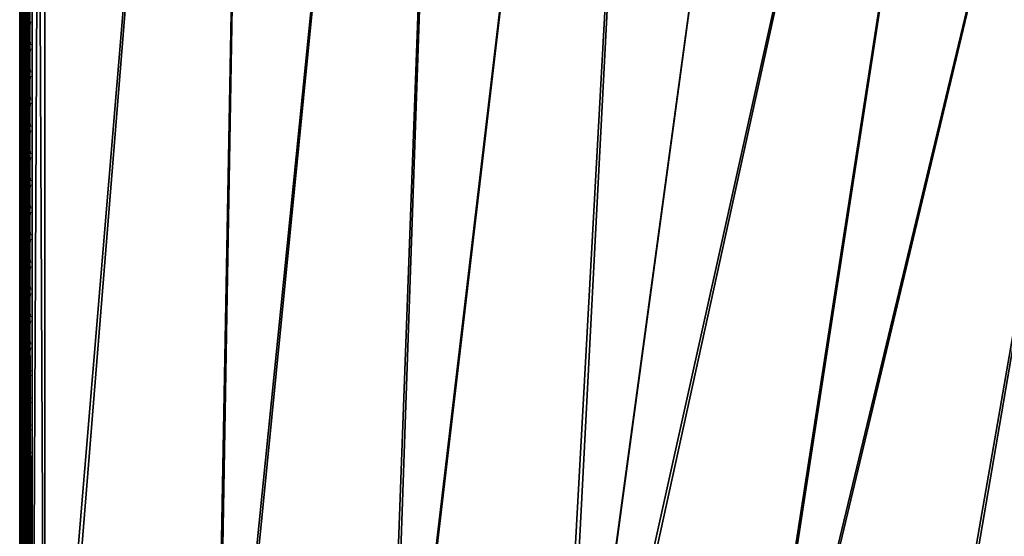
# Model space of a CAD drawing. Header units: inches. Extents: x 0 to 31.9, y -32.8 to 0.
# Tile 9 of 75: x 0 to 9.8, y -22.8 to -17.7. Entities that reach past the tile are written whole.
import ezdxf

# ---------------------------------------------------------------- set-up
doc = ezdxf.new("R2010")
doc.units = ezdxf.units.IN
doc.header["$LTSCALE"] = 0.03937
doc.header["$MEASUREMENT"] = 0
for name, color, linetype in [('A-FURN-3-ST', 151, 'Continuous'), ('A-FURN-3-ST-SEAM', 250, 'Continuous'), ('A-FURN-3-STITCH', 15, 'Continuous')]:
    doc.layers.add(name, color=color, linetype=linetype)

msp = doc.modelspace()

# ---------------------------------------------------------------- meshes
at = {"layer": 'A-FURN-3-ST'}
mesh = msp.add_polyface(dxfattribs=at)
corners = [(6.6975, -1.4634, 18), (8.8741, -1.4486, 17.9626), (6.7276, -1.1805, 17.9626), (4.5529, -1.27, 18), (4.5732, -0.9862, 17.9626), (2.4029, -1.1505, 18), (2.4133, -0.8661, 17.9626), (0.2502, -0.8904, 17.9789), (0.2504, -0.6842, 17.9163), (2.423, -0.6011, 17.8528), (0.2505, -0.494, 17.8148), (2.4312, -0.3735, 17.6781), (0.2507, -0.3274, 17.6781), (0.2508, -0.1906, 17.5116), (2.4374, -0.1988, 17.4505), (0.2509, -0.0889, 17.3215), (2.4412, -0.0888, 17.1854), (0.251, -0.0262, 17.1153), (2.4421, -0.0512, 16.9008), (0.251, -0.0049, 16.9008), (6.8094, -0.407, 17.1854), (8.9878, -0.6412, 16.9008), (6.8131, -0.3695, 16.9008), (4.628, -0.2104, 17.1854), (4.6303, -0.1728, 16.9008), (6.798, -0.5164, 17.4505), (4.6204, -0.3201, 17.4505), (6.7796, -0.6903, 17.6781), (4.6081, -0.4945, 17.6781), (6.7556, -0.9168, 17.8528), (4.592, -0.7217, 17.8528), (6.814, -0.3608, 5.5004), (4.6309, -0.164, 5.5004), (2.4424, -0.0424, 5.5004), (0.251, 0.0039, 5.5004), (6.8101, -0.3985, 5.3089), (4.6284, -0.2019, 5.3089), (2.4412, -0.0803, 5.3089), (0.2509, -0.0341, 5.309), (8.9459, -0.938, 5.0381), (6.7612, -0.858, 5), (6.7815, -0.6676, 5.0381), (4.5953, -0.6628, 5), (4.6091, -0.4718, 5.0381), (4.6207, -0.31, 5.1466), (6.7987, -0.5063, 5.1466), (2.4241, -0.5421, 5), (2.4312, -0.3508, 5.0381), (2.4372, -0.1886, 5.1466), (0.25, -0.4961, 5), (0.2504, -0.3047, 5.0381), (0.2507, -0.1424, 5.1466), (8.919, -1.1276, 5), (5.2701, -27.8952, 5), (3.6033, -27.6896, 5), (1.9287, -27.5614, 5), (0.25, -27.5109, 5), (5.3555, -27.3013, 18), (8.8343, -1.7304, 18), (3.6603, -27.0923, 18), (1.9573, -26.962, 18)]
mesh.append_faces([[corners[k] for k in face] for face in [(0, 1, 2), (0, 2, 3), (3, 2, 4), (3, 4, 5), (5, 4, 6), (5, 6, 7), (8, 6, 9), (10, 9, 11), (10, 11, 12), (12, 11, 13), (13, 11, 14), (13, 14, 15), (15, 14, 16), (15, 16, 17), (17, 16, 18), (17, 18, 19), (20, 21, 22), (20, 22, 23), (23, 22, 24), (23, 24, 16), (16, 24, 18), (25, 20, 23, 26), (26, 23, 16, 14), (27, 25, 26, 28), (28, 26, 14, 11), (29, 27, 28, 30), (30, 28, 11, 9), (2, 29, 30, 4), (4, 30, 9, 6), (22, 31, 24), (24, 31, 32), (24, 32, 18), (18, 32, 33), (18, 33, 19), (19, 33, 34), (31, 35, 36), (31, 36, 32), (32, 36, 37), (32, 37, 33), (33, 37, 38), (33, 38, 34), (39, 40, 41), (40, 42, 41), (41, 42, 43), (41, 43, 44, 45), (45, 44, 36, 35), (42, 46, 43), (43, 46, 47), (43, 47, 48, 44), (44, 48, 37, 36), (46, 49, 47), (47, 49, 50), (47, 50, 48), (48, 50, 51), (48, 51, 37), (37, 51, 38), (52, 53, 40), (40, 54, 42), (42, 55, 46), (46, 56, 49), (57, 58, 0), (59, 0, 3), (60, 3, 5)]])
mesh = msp.add_polyface(dxfattribs=at)
corners = [(0.0335, -0.4961, 5.125), (0.125, -27.5109, 5.0335), (0.0335, -27.5109, 5.125), (0, -0.4961, 5.25), (0, -27.5109, 5.25), (0, -27.6065, 5.269), (0.0063, -27.5835, 5.2033), (0.0731, -27.6123, 5.0856), (0.0062, -27.8151, 5.4744), (0.0332, -27.8854, 5.5), (0, -27.7609, 5.5), (0, -27.7418, 5.4043), (0, -27.6876, 5.3232), (0.0062, -27.7609, 5.3249), (0.0062, -27.7979, 5.3961), (0.0062, -27.6519, 5.2291), (0.0062, -27.7122, 5.2704), (0.0728, -27.792, 5.1794), (0.0727, -27.86, 5.2555), (0.0729, -27.7078, 5.1217), (0.1039, -27.6185, 5.0602), (0.1037, -27.7198, 5.0985), (0.1035, -27.8092, 5.1597), (0.0332, -27.8854, 16.9), (0, -27.7609, 16.9), (0, -27.7445, 17.0658), (0.0062, -27.7988, 17.0766), (0.0731, -27.1111, 17.9069), (0.125, -26.9109, 17.9665), (0.0335, -26.9109, 17.875), (0.0063, -27.0875, 17.7881), (0, -26.9109, 17.75), (0, -27.0767, 17.7337), (0.0062, -27.2573, 17.7365), (0, -27.2361, 17.6853), (0.0062, -27.4138, 17.6527), (0, -27.383, 17.6066), (0.0062, -27.5511, 17.5402), (0, -27.5119, 17.501), (0.0062, -27.6635, 17.4029), (0, -27.6175, 17.3722), (0.0062, -27.7472, 17.2464), (0, -27.6961, 17.2253), (0.0727, -27.7641, 17.4701), (0.1034, -27.7858, 17.4847), (0.1035, -27.6551, 17.6443), (0.0728, -27.6366, 17.6257), (0.1036, -27.4956, 17.7751), (0.0729, -27.481, 17.7533), (0.1037, -27.3137, 17.8725), (0.073, -27.3037, 17.8484), (0.1039, -27.1162, 17.9326), (0.0727, -27.8589, 17.2927), (0.0335, -1.1049, 17.875), (0.125, -1.1049, 17.9665), (0, -0.2549, 16.9007), (0, -0.2461, 5.5002), (0, -1.1049, 17.75)]
mesh.append_faces([[corners[k] for k in face] for face in [(0, 1, 2), (3, 2, 4), (5, 4, 6), (6, 4, 2), (6, 2, 7), (7, 2, 1), (8, 9, 10), (8, 10, 11), (12, 13, 11), (11, 13, 14), (11, 14, 8), (5, 15, 12), (12, 15, 16), (12, 16, 13), (13, 16, 17, 18), (15, 5, 6), (15, 6, 7, 19), (19, 7, 20, 21), (19, 21, 22, 17), (17, 16, 15, 19), (10, 23, 24), (25, 24, 26), (26, 24, 23), (27, 28, 29), (27, 29, 30), (30, 29, 31), (30, 31, 32), (30, 32, 33), (33, 32, 34), (33, 34, 35), (35, 34, 36), (35, 36, 37), (37, 36, 38), (37, 38, 39), (39, 38, 40), (39, 40, 41), (41, 40, 42), (41, 42, 26), (26, 42, 25), (43, 44, 45, 46), (46, 45, 47, 48), (48, 47, 49, 50), (50, 49, 51, 27), (41, 52, 43, 39), (39, 43, 46, 37), (37, 46, 48, 35), (35, 48, 50, 33), (33, 50, 27, 30), (53, 31, 29), (54, 29, 28), (5, 12, 4), (4, 12, 11), (4, 11, 10), (24, 55, 10), (10, 56, 4), (25, 31, 24), (24, 31, 57), (25, 42, 31), (31, 42, 40), (31, 40, 38), (38, 36, 31), (31, 36, 34), (31, 34, 32)]])
mesh = msp.add_polyface(dxfattribs=at)
corners = [(0.2502, -0.8904, 17.9789), (2.4133, -0.8661, 17.9626), (0.2504, -0.6842, 17.9163), (2.423, -0.6011, 17.8528), (0.2505, -0.494, 17.8148), (0.25, -1.1049, 18), (2.4029, -1.1505, 18), (0.25, -0.4961, 5), (0.25, -27.5109, 5), (0.125, -0.4961, 5.0335), (0.125, -27.5109, 5.0335), (0.0335, -0.4961, 5.125), (0.0335, -27.5109, 5.125), (0, -0.4961, 5.25), (0.1042, -0.3227, 5.0815), (0.1736, -0.3093, 5.0492), (0.2504, -0.3047, 5.0381), (0.0734, -0.3327, 5.1056), (0.0063, -0.3791, 5.2177), (0, -0.4004, 5.2691), (0, -0.9391, 17.7337), (0, -1.1049, 17.75), (0.0063, -0.9283, 17.7881), (0.0335, -1.1049, 17.875), (0.0733, -0.9047, 17.9071), (0.125, -1.1049, 17.9665), (0.1041, -0.8996, 17.9328), (0.1734, -0.8927, 17.9671), (0.1736, -0.6888, 17.9052), (0.1042, -0.7021, 17.8729), (0.1737, -0.5007, 17.8048), (0.1042, -0.5201, 17.7758), (0.1738, -0.3358, 17.6697), (0.1043, -0.3605, 17.6449), (0.2507, -0.3274, 17.6781), (0.0063, -0.3522, 17.4035), (0, -0.3984, 17.3726), (0.0063, -0.4648, 17.5406), (0, -0.5041, 17.5012), (0.0063, -0.602, 17.6531), (0, -0.6329, 17.6069), (0.0063, -0.7586, 17.7366), (0, -0.7798, 17.6853), (0.0734, -0.7121, 17.8487), (0.0734, -0.5346, 17.754), (0.0735, -0.379, 17.6265), (0.0735, -0.2512, 17.471), (0, -26.9109, 17.75), (0.0335, -26.9109, 17.875), (0.125, -26.9109, 17.9665), (0, -27.5109, 5.25), (0, -0.2461, 5.5002), (0, -0.2651, 5.4045), (0, -0.3193, 5.3233), (0, -27.7609, 5.5), (0, -0.2549, 16.9007), (0, -27.7609, 16.9), (0, -0.2713, 17.0664), (0, -0.3198, 17.2257), (0.25, -26.9109, 18)]
mesh.append_faces([[corners[k] for k in face] for face in [(0, 1, 2), (2, 3, 4), (0, 5, 6), (7, 8, 9), (9, 10, 11), (11, 12, 13), (14, 15, 9), (9, 15, 7), (7, 15, 16), (14, 9, 17), (17, 9, 11), (17, 11, 18), (18, 11, 13), (18, 13, 19), (20, 21, 22), (22, 21, 23), (22, 23, 24), (24, 23, 25), (24, 25, 26), (26, 25, 27), (26, 27, 28, 29), (29, 28, 30, 31), (31, 30, 32, 33), (34, 32, 4), (4, 32, 30), (4, 30, 2), (2, 30, 28), (2, 28, 0), (0, 28, 27), (0, 27, 5), (5, 27, 25), (35, 36, 37), (37, 36, 38), (37, 38, 39), (39, 38, 40), (39, 40, 41), (41, 40, 42), (41, 42, 22), (22, 42, 20), (41, 22, 24, 43), (43, 24, 26, 29), (43, 29, 31, 44), (44, 31, 33, 45), (41, 43, 44, 39), (39, 44, 45, 37), (37, 45, 46, 35), (21, 47, 23), (23, 48, 25), (25, 49, 5), (50, 51, 13), (13, 52, 53), (54, 55, 51), (56, 21, 55), (55, 21, 57), (57, 21, 58), (58, 21, 36), (36, 21, 38), (38, 21, 40), (40, 21, 42), (42, 21, 20), (53, 19, 13), (59, 6, 5)]])
mesh = msp.add_polyface(dxfattribs=at)
corners = [(15.1718, -2.9693, 18), (15.2407, -2.6932, 17.9626), (13.0739, -2.4838, 18), (13.1332, -2.2055, 17.9626), (10.9605, -2.0707, 18), (11.0101, -1.7904, 17.9626), (8.8343, -1.7304, 18), (8.8741, -1.4486, 17.9626), (6.6975, -1.4634, 18), (13.295, -1.4447, 17.1854), (15.438, -1.902, 16.9008), (13.3028, -1.4079, 16.9008), (11.1455, -1.0245, 17.1854), (11.1519, -0.9874, 16.9008), (8.9828, -0.6785, 17.1854), (8.9878, -0.6412, 16.9008), (6.8094, -0.407, 17.1854), (15.4023, -2.0453, 17.4505), (15.4289, -1.9385, 17.1854), (13.2722, -1.5523, 17.4505), (11.1264, -1.1329, 17.4505), (8.9675, -0.7874, 17.4505), (6.798, -0.5164, 17.4505), (15.36, -2.2149, 17.6781), (13.2358, -1.7233, 17.6781), (11.096, -1.305, 17.6781), (8.9431, -0.9605, 17.6781), (6.7796, -0.6903, 17.6781), (15.3049, -2.4359, 17.8528), (13.1884, -1.9461, 17.8528), (11.0564, -1.5293, 17.8528), (8.9113, -1.1861, 17.8528), (6.7556, -0.9168, 17.8528), (6.7276, -1.1805, 17.9626), (15.4401, -1.8935, 5.5004), (13.3046, -1.3993, 5.5004), (11.1534, -0.9788, 5.5004), (8.989, -0.6325, 5.5004), (6.8131, -0.3695, 16.9008), (6.814, -0.3608, 5.5004), (13.2967, -1.4364, 5.3089), (15.4309, -1.9303, 5.3089), (15.4047, -2.0354, 5.1466), (13.2742, -1.5424, 5.1466), (15.3654, -2.1929, 5.0381), (13.2404, -1.7011, 5.0381), (13.2005, -1.8883, 5), (15.3191, -2.3786, 5), (11.0663, -1.4711, 5), (11.0997, -1.2826, 5.0381), (11.128, -1.1229, 5.1466), (11.1468, -1.0162, 5.3089), (8.9838, -0.6701, 5.3089), (6.8101, -0.3985, 5.3089), (8.919, -1.1276, 5), (8.9459, -0.938, 5.0381), (8.9686, -0.7774, 5.1466), (6.7612, -0.858, 5), (6.7815, -0.6676, 5.0381), (6.7987, -0.5063, 5.1466), (8.5662, -28.5369, 5), (6.9256, -28.1779, 5), (5.2701, -27.8952, 5), (7.0392, -27.5887, 18), (5.3555, -27.3013, 18)]
mesh.append_faces([[corners[k] for k in face] for face in [(0, 1, 2), (2, 1, 3), (2, 3, 4), (4, 3, 5), (4, 5, 6), (6, 5, 7), (6, 7, 8), (9, 10, 11), (9, 11, 12), (12, 11, 13), (12, 13, 14), (14, 13, 15), (14, 15, 16), (17, 18, 9, 19), (19, 9, 12, 20), (20, 12, 14, 21), (21, 14, 16, 22), (23, 17, 19, 24), (24, 19, 20, 25), (25, 20, 21, 26), (26, 21, 22, 27), (28, 23, 24, 29), (29, 24, 25, 30), (30, 25, 26, 31), (31, 26, 27, 32), (1, 28, 29, 3), (3, 29, 30, 5), (5, 30, 31, 7), (7, 31, 32, 33), (11, 34, 35), (11, 35, 13), (13, 35, 36), (13, 36, 15), (15, 36, 37), (15, 37, 38), (38, 37, 39), (40, 41, 42, 43), (43, 42, 44, 45), (45, 44, 46), (46, 44, 47), (46, 48, 45), (45, 48, 49), (45, 49, 50, 43), (43, 50, 51, 40), (40, 51, 35), (35, 51, 36), (36, 51, 52), (36, 52, 37), (37, 52, 53), (37, 53, 39), (48, 54, 49), (49, 54, 55), (49, 55, 56, 50), (50, 56, 52, 51), (54, 57, 55), (55, 58, 59, 56), (56, 59, 53, 52), (35, 34, 40), (47, 60, 46), (46, 61, 48), (48, 62, 54), (63, 2, 4), (64, 4, 6)]])
mesh = msp.add_polyface(dxfattribs=at)
corners = [(13.2005, -1.8883, 5), (8.5662, -28.5369, 5), (6.9256, -28.1779, 5), (11.0663, -1.4711, 5), (5.2701, -27.8952, 5), (6.7612, -0.858, 5), (3.6033, -27.6896, 5), (4.5953, -0.6628, 5), (1.9287, -27.5614, 5), (2.4241, -0.5421, 5), (0.25, -27.5109, 5), (0.125, -0.4961, 5.0335), (0.125, -27.5109, 5.0335), (0.0731, -27.6123, 5.0856), (0.1039, -27.6185, 5.0602), (0.173, -27.6268, 5.0261), (0.1727, -27.736, 5.0674), (0.1037, -27.7198, 5.0985), (0.1725, -27.8324, 5.1333), (0.1035, -27.8092, 5.1597), (0.2493, -27.7022, 5.0381), (0.2488, -27.8644, 5.1464), (0.1034, -27.7858, 17.4847), (0.1722, -27.815, 17.5042), (0.1724, -27.6799, 17.6691), (0.1035, -27.6551, 17.6443), (0.1726, -27.5151, 17.8043), (0.1036, -27.4956, 17.7751), (0.1728, -27.3271, 17.9049), (0.1037, -27.3137, 17.8725), (0.1731, -27.1231, 17.9669), (0.1039, -27.1162, 17.9326), (0.125, -26.9109, 17.9665), (0.25, -26.9109, 18), (0.2497, -27.1254, 17.9788), (0.2493, -27.3318, 17.9162), (0.249, -27.5219, 17.8145), (0.2488, -27.6887, 17.6778), (0.2486, -27.8253, 17.5111), (0.0731, -27.1111, 17.9069), (0.25, -1.1049, 18), (7.9526, -28.0702, 17.9625), (7.0392, -27.5887, 18), (6.4294, -27.7645, 17.9625), (5.3555, -27.3013, 18), (4.8945, -27.5238, 17.9625), (3.6603, -27.0923, 18), (3.3508, -27.3486, 17.9625), (1.9573, -26.962, 18), (1.8011, -27.2391, 17.9625), (1.788, -27.5041, 17.8526), (1.7768, -27.7316, 17.6778), (1.7682, -27.9062, 17.45), (3.3056, -27.8396, 17.6778), (3.3265, -27.6128, 17.8526), (4.8285, -28.0125, 17.6778), (4.859, -27.7868, 17.8526), (6.3827, -28.0257, 17.8526), (3.5845, -27.88, 5.0381), (1.9189, -27.7524, 5.0381), (8.7077, -27.9539, 18), (13.0739, -2.4838, 18), (10.9605, -2.0707, 18), (6.6975, -1.4634, 18), (4.5529, -1.27, 18), (2.4029, -1.1505, 18)]
mesh.append_faces([[corners[k] for k in face] for face in [(0, 1, 2), (3, 2, 4), (5, 4, 6), (7, 6, 8), (9, 8, 10), (11, 10, 12), (13, 12, 14), (14, 12, 15), (14, 15, 16, 17), (17, 16, 18, 19), (12, 10, 15), (15, 10, 20), (15, 20, 16), (16, 20, 21), (16, 21, 18), (22, 23, 24, 25), (25, 24, 26, 27), (27, 26, 28, 29), (29, 28, 30, 31), (31, 30, 32), (32, 30, 33), (33, 30, 34), (34, 30, 35), (35, 30, 28), (35, 28, 36), (36, 28, 26), (36, 26, 37), (37, 26, 24), (37, 24, 38), (38, 24, 23), (31, 32, 39), (40, 32, 33), (41, 42, 43), (43, 42, 44), (43, 44, 45), (45, 44, 46), (45, 46, 47), (47, 46, 48), (47, 48, 49), (49, 48, 34), (49, 34, 35), (48, 33, 34), (49, 35, 50), (50, 35, 36), (50, 36, 51), (51, 36, 37), (51, 37, 38), (51, 38, 52), (51, 53, 54, 50), (50, 54, 47, 49), (53, 55, 56, 54), (54, 56, 45, 47), (56, 57, 43, 45), (6, 58, 59), (6, 59, 8), (8, 59, 20), (8, 20, 10), (59, 21, 20), (60, 61, 42), (42, 62, 44), (44, 63, 46), (46, 64, 48), (48, 65, 33)]])
mesh = msp.add_polyface(dxfattribs=at)
corners = [(31.6275, -8.9707, 5.25), (18.1201, -32.3661, 5.25), (31.5985, -8.9539, 5.125), (18.0911, -32.3494, 5.125), (31.5192, -8.9082, 5.0335), (18.0119, -32.3036, 5.0335), (31.411, -8.8457, 5), (17.9036, -32.2411, 5), (31.1066, -9.3729, 18), (18.2036, -31.7215, 18), (31.2149, -9.4354, 17.9665), (18.3119, -31.784, 17.9665), (31.2941, -9.4811, 17.875), (18.3911, -31.8298, 17.875), (31.3231, -9.4979, 17.75), (18.4201, -31.8465, 17.75), (29.5052, -7.7984, 5), (16.4246, -31.4455, 5), (27.5645, -6.8173, 5), (14.9102, -30.7193, 5), (25.5912, -5.9035, 5), (23.5877, -5.058, 5), (13.3639, -30.064, 5), (21.5563, -4.2819, 5), (11.7889, -29.481, 5), (19.4995, -3.5761, 5), (10.1885, -28.9716, 5), (17.4196, -2.9414, 5), (15.3191, -2.3786, 5), (8.5662, -28.5369, 5), (31.7525, -8.7542, 5.5002), (17.9951, -32.5826, 5.5), (31.7481, -8.7618, 16.9007), (17.9951, -32.5826, 16.9), (13.8749, -29.9301, 17.9625), (13.5869, -29.5069, 18), (12.4253, -29.3711, 17.9625), (11.9851, -28.914, 18), (10.9533, -28.8742, 17.9625), (10.3575, -28.3959, 18), (10.0478, -29.4514, 16.9), (11.6258, -29.9536, 16.9), (10.7202, -29.6163, 17.1847), (12.1609, -30.1026, 17.1847), (12.1983, -29.9993, 17.45), (10.7532, -29.5115, 17.45), (12.2577, -29.8349, 17.6778), (10.8055, -29.3447, 17.6778), (12.3351, -29.6206, 17.8526), (10.8738, -29.1273, 17.8526), (13.7742, -30.1756, 17.8526), (11.6258, -29.9536, 5.5), (10.0478, -29.4514, 5.5), (13.2932, -30.2417, 5.0381), (11.7265, -29.6619, 5.0381), (10.0585, -29.4149, 5.3087), (11.6383, -29.9177, 5.3087), (11.6736, -29.8152, 5.1464), (10.089, -29.3109, 5.1464), (10.1347, -29.1552, 5.0381), (29.2194, -8.3359, 18), (16.6995, -30.9122, 18), (27.2976, -7.3645, 18), (15.1595, -30.1735, 18), (25.3436, -6.4596, 18), (23.3597, -5.6225, 18), (21.3481, -4.854, 18), (19.3113, -4.1551, 18), (17.2518, -3.5266, 18), (8.7077, -27.9539, 18), (15.1718, -2.9693, 18), (13.0739, -2.4838, 18)]
mesh.append_faces([[corners[k] for k in face] for face in [(0, 1, 2), (2, 1, 3), (2, 3, 4), (4, 3, 5), (4, 5, 6), (6, 5, 7), (8, 9, 10), (10, 9, 11), (10, 11, 12), (12, 11, 13), (12, 13, 14), (14, 13, 15), (6, 7, 16), (16, 7, 17), (16, 17, 18), (18, 17, 19), (18, 19, 20), (20, 19, 21), (21, 19, 22), (21, 22, 23), (23, 22, 24), (23, 24, 25), (25, 24, 26), (25, 26, 27), (27, 26, 28), (28, 26, 29), (0, 30, 1), (1, 30, 31), (30, 32, 31), (31, 32, 33), (33, 32, 14), (33, 14, 15), (34, 35, 36), (36, 35, 37), (36, 37, 38), (38, 37, 39), (40, 41, 42), (42, 43, 44, 45), (45, 44, 46, 47), (47, 46, 48, 49), (49, 48, 36, 38), (48, 50, 34, 36), (51, 41, 52), (24, 53, 54), (24, 54, 26), (51, 55, 56), (57, 56, 55, 58), (54, 57, 58, 59), (8, 60, 9), (9, 60, 61), (61, 60, 62), (61, 62, 63), (63, 62, 64), (63, 64, 35), (35, 64, 65), (35, 65, 66), (35, 66, 37), (37, 66, 67), (37, 67, 39), (39, 67, 68), (39, 68, 69), (69, 68, 70), (69, 70, 71)]])
at = {"layer": 'A-FURN-3-ST-SEAM'}
mesh = msp.add_polyface(dxfattribs=at)
corners = [(0.0962, -17.3859, 17.9191), (0.1, -22.1479, 17.9), (0.1, -17.3859, 17.9), (0.0965, -26.91, 17.8826), (0.1, -26.91, 17.9), (0.0965, -27.0047, 17.878), (0.1, -27.0064, 17.8952), (0.1, -27.0951, 17.8825), (0.0965, -27.0999, 17.8639), (0.1, -27.1032, 17.881), (0.1, -27.2772, 17.8301), (0.0965, -27.286, 17.8078), (0.1, -27.2927, 17.8239), (0.1, -13.0301, 17.9), (0.0962, -13.0301, 17.9191), (0.0962, -17.3859, 17.8809), (0.1, -1.1034, 17.9), (0.0965, -1.1034, 17.8826), (0.0965, -0.1207, 16.9008), (0.1, -0.0946, 5.5003), (0.1, -0.099, 11.2005), (0.1, -0.1034, 16.9008), (0.0965, -0.1374, 17.0797), (0.1, -0.1203, 17.0828), (0.0965, -0.1899, 17.2623), (0.1, -0.1738, 17.2687), (0.0965, -0.2812, 17.4381), (0.1, -0.2667, 17.4476), (0.0965, -0.4088, 17.595), (0.1, -0.3966, 17.6073), (0.0965, -0.5659, 17.7223), (0.1, -0.5565, 17.7369), (0.0965, -0.7418, 17.8137), (0.1, -0.7354, 17.8298), (0.0965, -0.9243, 17.866), (0.1, -0.9213, 17.8831), (23.1228, -23.5631, 17.8538), (18.357, -31.8091, 17.8563), (23.1087, -23.555, 17.8646), (18.345, -31.8022, 17.8675), (23.0993, -23.5495, 17.8809), (20.715, -27.6717, 17.9), (23.096, -23.5476, 17.9), (23.1393, -23.5727, 17.85), (18.3715, -31.8174, 17.8505), (23.1793, -23.5957, 17.9192), (18.4203, -31.8456, 17.9045), (23.1826, -23.5976, 17.9), (18.4189, -31.8448, 17.8868), (23.1793, -23.5957, 17.8809), (23.1699, -23.5903, 17.8647), (18.4008, -31.8344, 17.8588), (23.1559, -23.5822, 17.8538), (18.3868, -31.8263, 17.8515), (23.1699, -23.5903, 17.9354), (18.4161, -31.8432, 17.9217), (23.1559, -23.5822, 17.9462), (18.4071, -31.838, 17.9362), (23.1393, -23.5726, 17.95), (18.3942, -31.8306, 17.9459), (23.1227, -23.5631, 17.9462), (18.3638, -31.813, 17.9472), (23.1087, -23.555, 17.9354), (18.3502, -31.8052, 17.939), (23.0993, -23.5495, 17.9191), (18.3401, -31.7993, 17.9255), (25.2772, -19.7773, 17.8809), (25.2866, -19.7827, 17.8646), (25.3007, -19.7909, 17.8538), (25.3172, -19.8004, 17.85), (25.3338, -19.81, 17.8538), (25.3478, -19.8181, 17.8647), (25.3572, -19.8235, 17.8809), (25.3605, -19.8254, 17.9), (25.3572, -19.8235, 17.9192), (25.3478, -19.8181, 17.9354), (25.3338, -19.81, 17.9462), (25.3172, -19.8004, 17.95), (25.3006, -19.7908, 17.9462), (25.2866, -19.7827, 17.9354), (25.2772, -19.7773, 17.9191), (25.2739, -19.7754, 17.9)]
mesh.append_faces([[corners[k] for k in face] for face in [(0, 1, 2), (3, 2, 1), (3, 1, 4), (5, 4, 6), (5, 6, 7), (8, 7, 9), (8, 9, 10), (11, 10, 12), (13, 14, 2), (15, 13, 2), (16, 13, 17), (16, 14, 13), (18, 19, 20), (18, 20, 21), (22, 21, 23), (24, 23, 25), (26, 25, 27), (28, 27, 29), (30, 29, 31), (32, 31, 33), (34, 33, 35), (17, 35, 16), (36, 37, 38), (38, 39, 40), (41, 42, 40), (36, 43, 44), (45, 46, 47), (47, 48, 49), (49, 48, 50), (50, 51, 52), (52, 53, 43), (45, 54, 55), (54, 56, 57), (56, 58, 59), (58, 60, 61), (60, 62, 63), (62, 64, 65), (64, 42, 41), (42, 66, 40), (40, 67, 38), (38, 68, 36), (36, 69, 43), (43, 70, 52), (52, 71, 50), (50, 72, 49), (49, 73, 47), (47, 74, 45), (45, 75, 54), (54, 76, 56), (56, 77, 58), (58, 78, 60), (60, 79, 62), (62, 80, 64), (64, 81, 42)]])
mesh = msp.add_polyface(dxfattribs=at)
corners = [(0.1, -27.0064, 17.8952), (0.0929, -27.0088, 17.9207), (0.1, -27.0951, 17.8825), (0.1, -26.91, 17.9), (0.0929, -26.91, 17.9255), (0.1, -22.1479, 17.9), (0.0962, -17.3859, 17.9191), (0.0854, -17.3859, 17.9354), (0.0812, -26.91, 17.939), (0.0812, -27.0101, 17.9341), (0.0691, -17.3859, 17.9462), (0.0655, -26.91, 17.9472), (0.0655, -27.0109, 17.9422), (0.05, -17.3859, 17.95), (0.0304, -26.91, 17.9459), (0.0304, -27.0108, 17.9409), (0.0309, -17.3859, 17.9462), (0.0155, -26.91, 17.9362), (0.0155, -27.0099, 17.9312), (0.0147, -17.3859, 17.9354), (0.0051, -26.91, 17.9217), (0.0051, -27.0085, 17.9168), (0.0038, -17.3859, 17.9192), (0.0003, -26.91, 17.9045), (0.0003, -27.0068, 17.8997), (0.0734, -27.0948, 17.8381), (0.0567, -27.0937, 17.8324), (0.0567, -27.0016, 17.8459), (0.0734, -27.0022, 17.8517), (0.0567, -26.91, 17.8505), (0.0734, -26.91, 17.8563), (0.0691, -17.3859, 17.8538), (0.05, -17.3859, 17.85), (0.039, -26.91, 17.8515), (0.0308, -17.3859, 17.8538), (0.0228, -26.91, 17.8588), (0.0146, -17.3859, 17.8647), (0.0019, -26.91, 17.8868), (0.0038, -17.3859, 17.8809), (0, -17.3859, 17.9), (0.0854, -17.3859, 17.8646), (0.0872, -26.91, 17.8675), (0.0872, -27.0033, 17.8629), (0.0872, -27.097, 17.8491), (0.0965, -27.0047, 17.878), (0.0965, -26.91, 17.8826), (0.0962, -17.3859, 17.8809), (0.1, -17.3859, 17.9), (0.0019, -27.0051, 17.8821), (0.0228, -27.0024, 17.8542), (0.039, -27.0939, 17.8334), (0.0228, -27.0953, 17.8406), (0.039, -27.0017, 17.847), (0.0962, -13.0301, 17.9191), (0.05, -13.0301, 17.95), (0.0309, -13.0301, 17.9462)]
mesh.append_faces([[corners[k] for k in face] for face in [(0, 1, 2), (0, 3, 4), (4, 3, 5), (4, 5, 6), (6, 7, 4), (4, 7, 8), (4, 8, 9, 1), (7, 10, 8), (8, 10, 11), (8, 11, 12, 9), (10, 13, 11), (11, 13, 14), (11, 14, 15, 12), (13, 16, 14), (14, 16, 17), (14, 17, 18, 15), (16, 19, 17), (17, 19, 20), (17, 20, 21, 18), (19, 22, 20), (20, 22, 23), (20, 23, 24, 21), (25, 26, 27, 28), (28, 27, 29, 30), (30, 29, 31), (31, 29, 32), (32, 29, 33), (32, 33, 34), (34, 33, 35), (34, 35, 36), (36, 35, 37), (36, 37, 38), (38, 37, 39), (39, 37, 23), (39, 23, 22), (31, 40, 30), (30, 40, 41), (30, 41, 42, 28), (28, 42, 43, 25), (44, 42, 41, 45), (45, 41, 46), (46, 41, 40), (46, 47, 45), (45, 3, 44), (1, 0, 4), (48, 24, 23, 37), (49, 48, 37, 35), (50, 51, 49, 52), (52, 49, 35, 33), (26, 50, 52, 27), (27, 52, 33, 29), (47, 53, 6), (10, 54, 13), (13, 55, 16)]])
at = {"layer": 'A-FURN-3-STITCH'}
mesh = msp.add_polymesh((7, 4), dxfattribs=at)
for k, corner in enumerate([(0.1007, -17.9074, 17.9499), (0.1028, -17.9074, 17.9514), (0.1071, -17.9074, 17.9543), (0.1093, -17.9073, 17.9558), (0.0964, -17.869, 17.9556), (0.096, -17.8689, 17.9608), (0.1003, -17.8689, 17.9637), (0.105, -17.8689, 17.9615), (0.0938, -17.8301, 17.9588), (0.0934, -17.83, 17.964), (0.0977, -17.83, 17.9669), (0.1024, -17.83, 17.9646), (0.0929, -17.791, 17.9594), (0.0926, -17.7909, 17.9646), (0.0969, -17.7909, 17.9675), (0.1016, -17.7909, 17.9652), (0.0938, -17.752, 17.9575), (0.0934, -17.7519, 17.9627), (0.0977, -17.7518, 17.9656), (0.1024, -17.7519, 17.9633), (0.0964, -17.7132, 17.953), (0.096, -17.7131, 17.9582), (0.1003, -17.7131, 17.9611), (0.105, -17.7131, 17.9589), (0.1007, -17.675, 17.9461), (0.1028, -17.6749, 17.9476), (0.1071, -17.6749, 17.9505), (0.1093, -17.6749, 17.9519)]):
    mesh.set_mesh_vertex(divmod(k, 4), corner)
mesh = msp.add_polymesh((7, 4), dxfattribs=at)
for k, corner in enumerate([(0.1007, -18.179, 17.9499), (0.1028, -18.1789, 17.9514), (0.1071, -18.1789, 17.9543), (0.1093, -18.1789, 17.9558), (0.0964, -18.1405, 17.9556), (0.096, -18.1404, 17.9608), (0.1003, -18.1404, 17.9637), (0.105, -18.1404, 17.9615), (0.0938, -18.1016, 17.9588), (0.0934, -18.1015, 17.964), (0.0977, -18.1015, 17.9669), (0.1024, -18.1015, 17.9646), (0.0929, -18.0625, 17.9594), (0.0926, -18.0625, 17.9646), (0.0969, -18.0624, 17.9675), (0.1016, -18.0624, 17.9652), (0.0938, -18.0235, 17.9575), (0.0934, -18.0234, 17.9627), (0.0977, -18.0234, 17.9656), (0.1024, -18.0234, 17.9633), (0.0964, -17.9847, 17.953), (0.096, -17.9847, 17.9582), (0.1003, -17.9846, 17.9611), (0.105, -17.9846, 17.9589), (0.1007, -17.9465, 17.9461), (0.1028, -17.9465, 17.9476), (0.1071, -17.9464, 17.9505), (0.1093, -17.9464, 17.9519)]):
    mesh.set_mesh_vertex(divmod(k, 4), corner)
mesh = msp.add_polymesh((7, 4), dxfattribs=at)
for k, corner in enumerate([(0.1007, -18.4505, 17.9499), (0.1028, -18.4505, 17.9514), (0.1071, -18.4504, 17.9543), (0.1093, -18.4504, 17.9558), (0.0964, -18.412, 17.9556), (0.096, -18.412, 17.9608), (0.1003, -18.4119, 17.9637), (0.105, -18.412, 17.9615), (0.0938, -18.3732, 17.9588), (0.0934, -18.3731, 17.964), (0.0977, -18.373, 17.9669), (0.1024, -18.3731, 17.9646), (0.0929, -18.3341, 17.9594), (0.0926, -18.334, 17.9646), (0.0969, -18.3339, 17.9675), (0.1016, -18.334, 17.9652), (0.0938, -18.295, 17.9575), (0.0934, -18.2949, 17.9627), (0.0977, -18.2949, 17.9656), (0.1024, -18.2949, 17.9633), (0.0964, -18.2563, 17.953), (0.096, -18.2562, 17.9582), (0.1003, -18.2561, 17.9611), (0.105, -18.2562, 17.9589), (0.1007, -18.218, 17.9461), (0.1028, -18.218, 17.9476), (0.1071, -18.218, 17.9505), (0.1093, -18.2179, 17.9519)]):
    mesh.set_mesh_vertex(divmod(k, 4), corner)
mesh = msp.add_polymesh((7, 4), dxfattribs=at)
for k, corner in enumerate([(0.1007, -18.722, 17.9499), (0.1028, -18.722, 17.9514), (0.1071, -18.722, 17.9543), (0.1093, -18.7219, 17.9558), (0.0964, -18.6836, 17.9556), (0.096, -18.6835, 17.9608), (0.1003, -18.6834, 17.9637), (0.105, -18.6835, 17.9615), (0.0938, -18.6447, 17.9588), (0.0934, -18.6446, 17.964), (0.0977, -18.6446, 17.9669), (0.1024, -18.6446, 17.9646), (0.0929, -18.6056, 17.9594), (0.0926, -18.6055, 17.9646), (0.0969, -18.6055, 17.9675), (0.1016, -18.6055, 17.9652), (0.0938, -18.5666, 17.9575), (0.0934, -18.5665, 17.9627), (0.0977, -18.5664, 17.9656), (0.1024, -18.5665, 17.9633), (0.0964, -18.5278, 17.953), (0.096, -18.5277, 17.9582), (0.1003, -18.5277, 17.9611), (0.105, -18.5277, 17.9589), (0.1007, -18.4896, 17.9461), (0.1028, -18.4895, 17.9476), (0.1071, -18.4895, 17.9505), (0.1093, -18.4895, 17.9519)]):
    mesh.set_mesh_vertex(divmod(k, 4), corner)
mesh = msp.add_polymesh((7, 4), dxfattribs=at)
for k, corner in enumerate([(0.1007, -18.9936, 17.9499), (0.1028, -18.9935, 17.9514), (0.1071, -18.9935, 17.9543), (0.1093, -18.9935, 17.9558), (0.0964, -18.9551, 17.9556), (0.096, -18.955, 17.9608), (0.1003, -18.955, 17.9637), (0.105, -18.955, 17.9615), (0.0938, -18.9162, 17.9588), (0.0934, -18.9161, 17.964), (0.0977, -18.9161, 17.9669), (0.1024, -18.9161, 17.9646), (0.0929, -18.8771, 17.9594), (0.0926, -18.877, 17.9646), (0.0969, -18.877, 17.9675), (0.1016, -18.877, 17.9652), (0.0938, -18.8381, 17.9575), (0.0934, -18.838, 17.9627), (0.0977, -18.838, 17.9656), (0.1024, -18.838, 17.9633), (0.0964, -18.7993, 17.953), (0.096, -18.7992, 17.9582), (0.1003, -18.7992, 17.9611), (0.105, -18.7992, 17.9589), (0.1007, -18.7611, 17.9461), (0.1028, -18.7611, 17.9476), (0.1071, -18.761, 17.9505), (0.1093, -18.761, 17.9519)]):
    mesh.set_mesh_vertex(divmod(k, 4), corner)
mesh = msp.add_polymesh((7, 4), dxfattribs=at)
for k, corner in enumerate([(0.1007, -19.2651, 17.9499), (0.1028, -19.2651, 17.9514), (0.1071, -19.265, 17.9543), (0.1093, -19.265, 17.9558), (0.0964, -19.2266, 17.9556), (0.096, -19.2266, 17.9608), (0.1003, -19.2265, 17.9637), (0.105, -19.2265, 17.9615), (0.0938, -19.1878, 17.9588), (0.0934, -19.1877, 17.964), (0.0977, -19.1876, 17.9669), (0.1024, -19.1877, 17.9646), (0.0929, -19.1487, 17.9594), (0.0926, -19.1486, 17.9646), (0.0969, -19.1485, 17.9675), (0.1016, -19.1486, 17.9652), (0.0938, -19.1096, 17.9575), (0.0934, -19.1095, 17.9627), (0.0977, -19.1095, 17.9656), (0.1024, -19.1095, 17.9633), (0.0964, -19.0709, 17.953), (0.096, -19.0708, 17.9582), (0.1003, -19.0707, 17.9611), (0.105, -19.0708, 17.9589), (0.1007, -19.0326, 17.9461), (0.1028, -19.0326, 17.9476), (0.1071, -19.0325, 17.9505), (0.1093, -19.0325, 17.9519)]):
    mesh.set_mesh_vertex(divmod(k, 4), corner)
mesh = msp.add_polymesh((7, 4), dxfattribs=at)
for k, corner in enumerate([(0.1007, -19.5366, 17.9499), (0.1028, -19.5366, 17.9514), (0.1071, -19.5365, 17.9543), (0.1093, -19.5365, 17.9558), (0.0964, -19.4982, 17.9556), (0.096, -19.4981, 17.9608), (0.1003, -19.498, 17.9637), (0.105, -19.4981, 17.9615), (0.0938, -19.4593, 17.9588), (0.0934, -19.4592, 17.964), (0.0977, -19.4591, 17.9669), (0.1024, -19.4592, 17.9646), (0.0929, -19.4202, 17.9594), (0.0926, -19.4201, 17.9646), (0.0969, -19.4201, 17.9675), (0.1016, -19.4201, 17.9652), (0.0938, -19.3811, 17.9575), (0.0934, -19.3811, 17.9627), (0.0977, -19.381, 17.9656), (0.1024, -19.3811, 17.9633), (0.0964, -19.3424, 17.953), (0.096, -19.3423, 17.9582), (0.1003, -19.3423, 17.9611), (0.105, -19.3423, 17.9589), (0.1007, -19.3041, 17.9461), (0.1028, -19.3041, 17.9476), (0.1071, -19.3041, 17.9505), (0.1093, -19.304, 17.9519)]):
    mesh.set_mesh_vertex(divmod(k, 4), corner)
mesh = msp.add_polymesh((7, 4), dxfattribs=at)
for k, corner in enumerate([(0.1007, -19.8081, 17.9499), (0.1028, -19.8081, 17.9514), (0.1071, -19.8081, 17.9543), (0.1093, -19.8081, 17.9558), (0.0964, -19.7697, 17.9556), (0.096, -19.7696, 17.9608), (0.1003, -19.7696, 17.9637), (0.105, -19.7696, 17.9615), (0.0938, -19.7308, 17.9588), (0.0934, -19.7307, 17.964), (0.0977, -19.7307, 17.9669), (0.1024, -19.7307, 17.9646), (0.0929, -19.6917, 17.9594), (0.0926, -19.6916, 17.9646), (0.0969, -19.6916, 17.9675), (0.1016, -19.6916, 17.9652), (0.0938, -19.6527, 17.9575), (0.0934, -19.6526, 17.9627), (0.0977, -19.6525, 17.9656), (0.1024, -19.6526, 17.9633), (0.0964, -19.6139, 17.953), (0.096, -19.6138, 17.9582), (0.1003, -19.6138, 17.9611), (0.105, -19.6138, 17.9589), (0.1007, -19.5757, 17.9461), (0.1028, -19.5756, 17.9476), (0.1071, -19.5756, 17.9505), (0.1093, -19.5756, 17.9519)]):
    mesh.set_mesh_vertex(divmod(k, 4), corner)
mesh = msp.add_polymesh((7, 4), dxfattribs=at)
for k, corner in enumerate([(0.1007, -20.0797, 17.9499), (0.1028, -20.0797, 17.9514), (0.1071, -20.0796, 17.9543), (0.1093, -20.0796, 17.9558), (0.0964, -20.0412, 17.9556), (0.096, -20.0411, 17.9608), (0.1003, -20.0411, 17.9637), (0.105, -20.0411, 17.9615), (0.0938, -20.0023, 17.9588), (0.0934, -20.0023, 17.964), (0.0977, -20.0022, 17.9669), (0.1024, -20.0022, 17.9646), (0.0929, -19.9633, 17.9594), (0.0926, -19.9632, 17.9646), (0.0969, -19.9631, 17.9675), (0.1016, -19.9632, 17.9652), (0.0938, -19.9242, 17.9575), (0.0934, -19.9241, 17.9627), (0.0977, -19.9241, 17.9656), (0.1024, -19.9241, 17.9633), (0.0964, -19.8854, 17.953), (0.096, -19.8854, 17.9582), (0.1003, -19.8853, 17.9611), (0.105, -19.8853, 17.9589), (0.1007, -19.8472, 17.9461), (0.1028, -19.8472, 17.9476), (0.1071, -19.8471, 17.9505), (0.1093, -19.8471, 17.9519)]):
    mesh.set_mesh_vertex(divmod(k, 4), corner)
mesh = msp.add_polymesh((7, 4), dxfattribs=at)
for k, corner in enumerate([(0.1007, -20.3512, 17.9499), (0.1028, -20.3512, 17.9514), (0.1071, -20.3511, 17.9543), (0.1093, -20.3511, 17.9558), (0.0964, -20.3128, 17.9556), (0.096, -20.3127, 17.9608), (0.1003, -20.3126, 17.9637), (0.105, -20.3127, 17.9615), (0.0938, -20.2739, 17.9588), (0.0934, -20.2738, 17.964), (0.0977, -20.2737, 17.9669), (0.1024, -20.2738, 17.9646), (0.0929, -20.2348, 17.9594), (0.0926, -20.2347, 17.9646), (0.0969, -20.2346, 17.9675), (0.1016, -20.2347, 17.9652), (0.0938, -20.1957, 17.9575), (0.0934, -20.1957, 17.9627), (0.0977, -20.1956, 17.9656), (0.1024, -20.1956, 17.9633), (0.0964, -20.157, 17.953), (0.096, -20.1569, 17.9582), (0.1003, -20.1568, 17.9611), (0.105, -20.1569, 17.9589), (0.1007, -20.1187, 17.9461), (0.1028, -20.1187, 17.9476), (0.1071, -20.1187, 17.9505), (0.1093, -20.1186, 17.9519)]):
    mesh.set_mesh_vertex(divmod(k, 4), corner)
mesh = msp.add_polymesh((7, 4), dxfattribs=at)
for k, corner in enumerate([(0.1007, -20.6227, 17.9499), (0.1028, -20.6227, 17.9514), (0.1071, -20.6227, 17.9543), (0.1093, -20.6226, 17.9558), (0.0964, -20.5843, 17.9556), (0.096, -20.5842, 17.9608), (0.1003, -20.5842, 17.9637), (0.105, -20.5842, 17.9615), (0.0938, -20.5454, 17.9588), (0.0934, -20.5453, 17.964), (0.0977, -20.5453, 17.9669), (0.1024, -20.5453, 17.9646), (0.0929, -20.5063, 17.9594), (0.0926, -20.5062, 17.9646), (0.0969, -20.5062, 17.9675), (0.1016, -20.5062, 17.9652), (0.0938, -20.4673, 17.9575), (0.0934, -20.4672, 17.9627), (0.0977, -20.4671, 17.9656), (0.1024, -20.4672, 17.9633), (0.0964, -20.4285, 17.953), (0.096, -20.4284, 17.9582), (0.1003, -20.4284, 17.9611), (0.105, -20.4284, 17.9589), (0.1007, -20.3903, 17.9461), (0.1028, -20.3902, 17.9476), (0.1071, -20.3902, 17.9505), (0.1093, -20.3902, 17.9519)]):
    mesh.set_mesh_vertex(divmod(k, 4), corner)
mesh = msp.add_polymesh((7, 4), dxfattribs=at)
for k, corner in enumerate([(0.1007, -20.8943, 17.9499), (0.1028, -20.8942, 17.9514), (0.1071, -20.8942, 17.9543), (0.1093, -20.8942, 17.9558), (0.0964, -20.8558, 17.9556), (0.096, -20.8557, 17.9608), (0.1003, -20.8557, 17.9637), (0.105, -20.8557, 17.9615), (0.0938, -20.8169, 17.9588), (0.0934, -20.8168, 17.964), (0.0977, -20.8168, 17.9669), (0.1024, -20.8168, 17.9646), (0.0929, -20.7778, 17.9594), (0.0926, -20.7778, 17.9646), (0.0969, -20.7777, 17.9675), (0.1016, -20.7777, 17.9652), (0.0938, -20.7388, 17.9575), (0.0934, -20.7387, 17.9627), (0.0977, -20.7387, 17.9656), (0.1024, -20.7387, 17.9633), (0.0964, -20.7, 17.953), (0.096, -20.6999, 17.9582), (0.1003, -20.6999, 17.9611), (0.105, -20.6999, 17.9589), (0.1007, -20.6618, 17.9461), (0.1028, -20.6618, 17.9476), (0.1071, -20.6617, 17.9505), (0.1093, -20.6617, 17.9519)]):
    mesh.set_mesh_vertex(divmod(k, 4), corner)
mesh = msp.add_polymesh((7, 4), dxfattribs=at)
for k, corner in enumerate([(0.1007, -21.1658, 17.9499), (0.1028, -21.1658, 17.9514), (0.1071, -21.1657, 17.9543), (0.1093, -21.1657, 17.9558), (0.0964, -21.1273, 17.9556), (0.096, -21.1273, 17.9608), (0.1003, -21.1272, 17.9637), (0.105, -21.1272, 17.9615), (0.0938, -21.0885, 17.9588), (0.0934, -21.0884, 17.964), (0.0977, -21.0883, 17.9669), (0.1024, -21.0884, 17.9646), (0.0929, -21.0494, 17.9594), (0.0926, -21.0493, 17.9646), (0.0969, -21.0492, 17.9675), (0.1016, -21.0493, 17.9652), (0.0938, -21.0103, 17.9575), (0.0934, -21.0102, 17.9627), (0.0977, -21.0102, 17.9656), (0.1024, -21.0102, 17.9633), (0.0964, -20.9716, 17.953), (0.096, -20.9715, 17.9582), (0.1003, -20.9714, 17.9611), (0.105, -20.9715, 17.9589), (0.1007, -20.9333, 17.9461), (0.1028, -20.9333, 17.9476), (0.1071, -20.9332, 17.9505), (0.1093, -20.9332, 17.9519)]):
    mesh.set_mesh_vertex(divmod(k, 4), corner)
mesh = msp.add_polymesh((7, 4), dxfattribs=at)
for k, corner in enumerate([(0.1007, -21.4373, 17.9499), (0.1028, -21.4373, 17.9514), (0.1071, -21.4373, 17.9543), (0.1093, -21.4372, 17.9558), (0.0964, -21.3989, 17.9556), (0.096, -21.3988, 17.9608), (0.1003, -21.3987, 17.9637), (0.105, -21.3988, 17.9615), (0.0938, -21.36, 17.9588), (0.0934, -21.3599, 17.964), (0.0977, -21.3599, 17.9669), (0.1024, -21.3599, 17.9646), (0.0929, -21.3209, 17.9594), (0.0926, -21.3208, 17.9646), (0.0969, -21.3208, 17.9675), (0.1016, -21.3208, 17.9652), (0.0938, -21.2819, 17.9575), (0.0934, -21.2818, 17.9627), (0.0977, -21.2817, 17.9656), (0.1024, -21.2818, 17.9633), (0.0964, -21.2431, 17.953), (0.096, -21.243, 17.9582), (0.1003, -21.243, 17.9611), (0.105, -21.243, 17.9589), (0.1007, -21.2049, 17.9461), (0.1028, -21.2048, 17.9476), (0.1071, -21.2048, 17.9505), (0.1093, -21.2048, 17.9519)]):
    mesh.set_mesh_vertex(divmod(k, 4), corner)
mesh = msp.add_polymesh((7, 4), dxfattribs=at)
for k, corner in enumerate([(0.1007, -21.7089, 17.9499), (0.1028, -21.7088, 17.9514), (0.1071, -21.7088, 17.9543), (0.1093, -21.7088, 17.9558), (0.0964, -21.6704, 17.9556), (0.096, -21.6703, 17.9608), (0.1003, -21.6703, 17.9637), (0.105, -21.6703, 17.9615), (0.0938, -21.6315, 17.9588), (0.0934, -21.6314, 17.964), (0.0977, -21.6314, 17.9669), (0.1024, -21.6314, 17.9646), (0.0929, -21.5924, 17.9594), (0.0926, -21.5923, 17.9646), (0.0969, -21.5923, 17.9675), (0.1016, -21.5923, 17.9652), (0.0938, -21.5534, 17.9575), (0.0934, -21.5533, 17.9627), (0.0977, -21.5533, 17.9656), (0.1024, -21.5533, 17.9633), (0.0964, -21.5146, 17.953), (0.096, -21.5145, 17.9582), (0.1003, -21.5145, 17.9611), (0.105, -21.5145, 17.9589), (0.1007, -21.4764, 17.9461), (0.1028, -21.4764, 17.9476), (0.1071, -21.4763, 17.9505), (0.1093, -21.4763, 17.9519)]):
    mesh.set_mesh_vertex(divmod(k, 4), corner)
mesh = msp.add_polymesh((7, 4), dxfattribs=at)
for k, corner in enumerate([(0.1007, -21.9804, 17.9499), (0.1028, -21.9804, 17.9514), (0.1071, -21.9803, 17.9543), (0.1093, -21.9803, 17.9558), (0.0964, -21.9419, 17.9556), (0.096, -21.9418, 17.9608), (0.1003, -21.9418, 17.9637), (0.105, -21.9418, 17.9615), (0.0938, -21.903, 17.9588), (0.0934, -21.903, 17.964), (0.0977, -21.9029, 17.9669), (0.1024, -21.903, 17.9646), (0.0929, -21.864, 17.9594), (0.0926, -21.8639, 17.9646), (0.0969, -21.8638, 17.9675), (0.1016, -21.8639, 17.9652), (0.0938, -21.8249, 17.9575), (0.0934, -21.8248, 17.9627), (0.0977, -21.8248, 17.9656), (0.1024, -21.8248, 17.9633), (0.0964, -21.7862, 17.953), (0.096, -21.7861, 17.9582), (0.1003, -21.786, 17.9611), (0.105, -21.7861, 17.9589), (0.1007, -21.7479, 17.9461), (0.1028, -21.7479, 17.9476), (0.1071, -21.7478, 17.9505), (0.1093, -21.7478, 17.9519)]):
    mesh.set_mesh_vertex(divmod(k, 4), corner)
mesh = msp.add_polymesh((7, 4), dxfattribs=at)
for k, corner in enumerate([(0.1007, -22.2519, 17.9499), (0.1028, -22.2519, 17.9514), (0.1071, -22.2518, 17.9543), (0.1093, -22.2518, 17.9558), (0.0964, -22.2135, 17.9556), (0.096, -22.2134, 17.9608), (0.1003, -22.2133, 17.9637), (0.105, -22.2134, 17.9615), (0.0938, -22.1746, 17.9588), (0.0934, -22.1745, 17.964), (0.0977, -22.1744, 17.9669), (0.1024, -22.1745, 17.9646), (0.0929, -22.1355, 17.9594), (0.0926, -22.1354, 17.9646), (0.0969, -22.1354, 17.9675), (0.1016, -22.1354, 17.9652), (0.0938, -22.0964, 17.9575), (0.0934, -22.0964, 17.9627), (0.0977, -22.0963, 17.9656), (0.1024, -22.0963, 17.9633), (0.0964, -22.0577, 17.953), (0.096, -22.0576, 17.9582), (0.1003, -22.0575, 17.9611), (0.105, -22.0576, 17.9589), (0.1007, -22.0194, 17.9461), (0.1028, -22.0194, 17.9476), (0.1071, -22.0194, 17.9505), (0.1093, -22.0193, 17.9519)]):
    mesh.set_mesh_vertex(divmod(k, 4), corner)
mesh = msp.add_polymesh((7, 4), dxfattribs=at)
for k, corner in enumerate([(0.1007, -22.5234, 17.9499), (0.1028, -22.5234, 17.9514), (0.1071, -22.5234, 17.9543), (0.1093, -22.5233, 17.9558), (0.0964, -22.485, 17.9556), (0.096, -22.4849, 17.9608), (0.1003, -22.4849, 17.9637), (0.105, -22.4849, 17.9615), (0.0938, -22.4461, 17.9588), (0.0934, -22.446, 17.964), (0.0977, -22.446, 17.9669), (0.1024, -22.446, 17.9646), (0.0929, -22.407, 17.9594), (0.0926, -22.4069, 17.9646), (0.0969, -22.4069, 17.9675), (0.1016, -22.4069, 17.9652), (0.0938, -22.368, 17.9575), (0.0934, -22.3679, 17.9627), (0.0977, -22.3678, 17.9656), (0.1024, -22.3679, 17.9633), (0.0964, -22.3292, 17.953), (0.096, -22.3291, 17.9582), (0.1003, -22.3291, 17.9611), (0.105, -22.3291, 17.9589), (0.1007, -22.291, 17.9461), (0.1028, -22.2909, 17.9476), (0.1071, -22.2909, 17.9505), (0.1093, -22.2909, 17.9519)]):
    mesh.set_mesh_vertex(divmod(k, 4), corner)
mesh = msp.add_polymesh((7, 4), dxfattribs=at)
for k, corner in enumerate([(0.1007, -22.795, 17.9499), (0.1028, -22.795, 17.9514), (0.1071, -22.7949, 17.9543), (0.1093, -22.7949, 17.9558), (0.0964, -22.7565, 17.9556), (0.096, -22.7564, 17.9608), (0.1003, -22.7564, 17.9637), (0.105, -22.7564, 17.9615), (0.0938, -22.7176, 17.9588), (0.0934, -22.7176, 17.964), (0.0977, -22.7175, 17.9669), (0.1024, -22.7175, 17.9646), (0.0929, -22.6785, 17.9594), (0.0926, -22.6785, 17.9646), (0.0969, -22.6784, 17.9675), (0.1016, -22.6785, 17.9652), (0.0938, -22.6395, 17.9575), (0.0934, -22.6394, 17.9627), (0.0977, -22.6394, 17.9656), (0.1024, -22.6394, 17.9633), (0.0964, -22.6007, 17.953), (0.096, -22.6007, 17.9582), (0.1003, -22.6006, 17.9611), (0.105, -22.6006, 17.9589), (0.1007, -22.5625, 17.9461), (0.1028, -22.5625, 17.9476), (0.1071, -22.5624, 17.9505), (0.1093, -22.5624, 17.9519)]):
    mesh.set_mesh_vertex(divmod(k, 4), corner)

doc.saveas('drawing.dxf')
